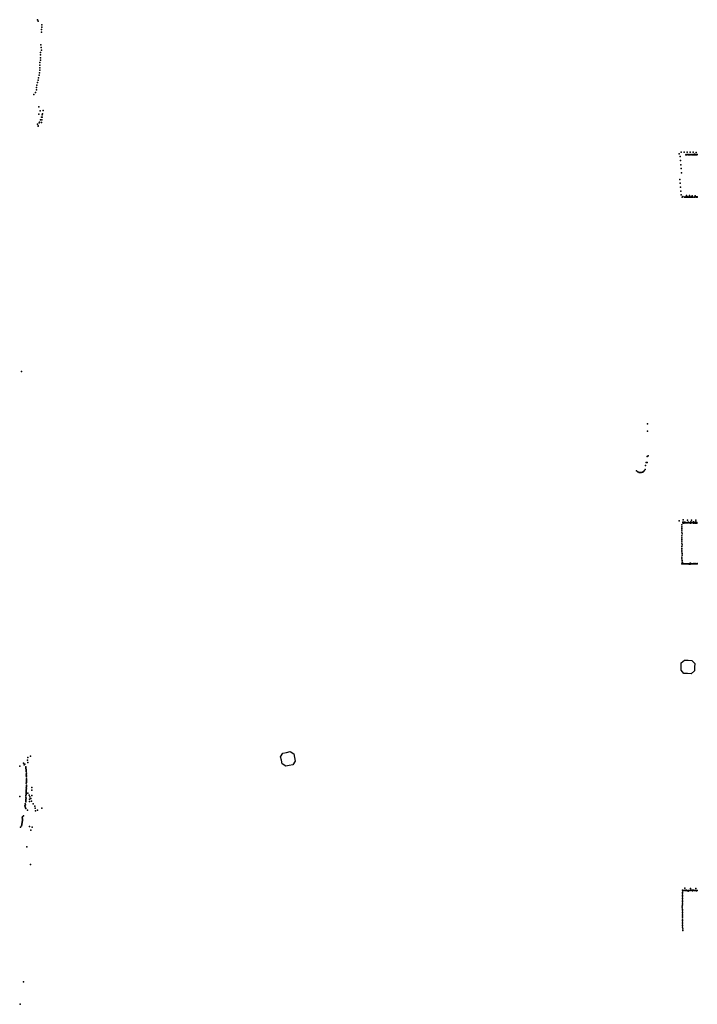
# Model space of a CAD drawing. Header units: millimetres. Extents: x -59317 to 38363, y -36677 to 72540.
# Tile 3 of 17: x -18441 to -3225, y -5236 to 16879. Entities that reach past the tile are written whole.
import ezdxf

# ---------------------------------------------------------------- set-up
doc = ezdxf.new("R2010")
doc.units = ezdxf.units.MM
doc.layers.add('P', color=9, linetype='Continuous')
doc.layers.add('PANOS', color=10, linetype='Continuous')

msp = doc.modelspace()

# ---------------------------------------------------------------- linework, layer by layer
at = {"layer": 'P'}
for p in [(-18041, 16879), (-18025, 16847), (-17955, 16601), (-17954, 16655), (-17944, 16763), (-17943, 16710), (-17971, 16144), (-17964, 16318), (-17961, 16258), (-17955, 16198), (-17972, 16086), (-17971, 16026), (-17971, 15968), (-17992, 15742), (-17990, 15915), (-17990, 15799), (-17986, 15856), (-18024, 15519), (-18016, 15575), (-18007, 15630), (-17996, 15685), (-18067, 15301), (-18060, 15356), (-18056, 15412), (-18041, 15466), (-18125, 15199), (-18085, 15247), (-18009, 14924), (-17979, 14832), (-17912, 14837), (-18008, 14755), (-17972, 14627), (-17948, 14693), (-17944, 14627), (-17938, 14686), (-17937, 14743), (-17928, 14764), (-18038, 14536), (-18027, 14486), (-18025, 14497), (-18002, 14565), (-17997, 14580), (-17953, 14567), (-3635, 13869), (-3609, 13804), (-3600, 13715), (-3585, 13900), (-3519, 13901), (-3482, 13844), (-3473, 13853), (-3463, 13842), (-3453, 13902), (-3442, 13854), (-3425, 13843), (-3412, 13852), (-3405, 13845), (-3387, 13901), (-3387, 13845), (-3382, 13851), (-3351, 13852), (-3348, 13844), (-3330, 13846), (-3321, 13904), (-3320, 13850), (-3310, 13845), (-3291, 13843), (-3289, 13856), (-3273, 13844), (-3259, 13853), (-3254, 13898), (-3253, 13844), (-3234, 13843), (-3229, 13852), (-3594, 13622), (-3586, 13534), (-3614, 13293), (-3582, 13440), (-3609, 13204), (-3604, 13116), (-3598, 13029), (-3590, 12945), (-3562, 12892), (-3549, 12911), (-3514, 12890), (-3511, 12895), (-3499, 12897), (-3494, 12894), (-3483, 12894), (-3477, 12895), (-3468, 12894), (-3467, 12932), (-3462, 12897), (-3449, 12895), (-3446, 12900), (-3442, 12895), (-3429, 12898), (-3421, 12896), (-3409, 12896), (-3403, 12929), (-3396, 12896), (-3381, 12896), (-3380, 12896), (-3373, 12897), (-3369, 12897), (-3355, 12895), (-3347, 12896), (-3340, 12924), (-3330, 12894), (-3326, 12895), (-3323, 12896), (-3298, 12895), (-3291, 12894), (-3280, 12896), (-3279, 12894), (-3278, 12892), (-3276, 12920), (-3264, 12897), (-3262, 12897), (-3248, 12898), (-3243, 12895), (-3232, 12897), (-3231, 12898), (-3230, 12893), (-18399, 8977), (-4342, 7801), (-4343, 7638), (-4327, 7082), (-4390, 6869), (-4377, 6932), (-4351, 6930), (-4350, 7066), (-4591, 6743), (-4560, 6722), (-4534, 6712), (-4508, 6709), (-4484, 6711), (-4459, 6714), (-4437, 6727), (-4417, 6749), (-4396, 6773), (-3634, 5625), (-3576, 5532), (-3553, 5576), (-3549, 5591), (-3544, 5574), (-3543, 5642), (-3528, 5590), (-3525, 5574), (-3507, 5590), (-3497, 5575), (-3486, 5588), (-3478, 5576), (-3450, 5576), (-3448, 5641), (-3443, 5589), (-3431, 5575), (-3422, 5591), (-3403, 5576), (-3379, 5589), (-3375, 5574), (-3371, 5602), (-3358, 5589), (-3357, 5575), (-3355, 5641), (-3338, 5588), (-3329, 5575), (-3312, 5603), (-3310, 5573), (-3296, 5586), (-3283, 5574), (-3274, 5589), (-3260, 5635), (-3255, 5602), (-3255, 5574), (-3253, 5589), (-3238, 5573), (-3232, 5588), (-3573, 5492), (-3572, 5410), (-3569, 5452), (-3569, 5371), (-3565, 5330), (-3574, 5285), (-3572, 5245), (-3572, 5165), (-3570, 5206), (-3569, 5125), (-3568, 5087), (-3574, 5044), (-3573, 5004), (-3571, 4926), (-3569, 4967), (-3568, 4889), (-3573, 4808), (-3570, 4770), (-3570, 4657), (-3567, 4732), (-3565, 4850), (-3565, 4695), (-3552, 4661), (-3548, 4665), (-3536, 4654), (-3535, 4663), (-3528, 4658), (-3520, 4657), (-3509, 4657), (-3503, 4658), (-3487, 4656), (-3486, 4655), (-3484, 4658), (-3479, 4655), (-3469, 4656), (-3455, 4655), (-3446, 4661), (-3436, 4660), (-3431, 4655), (-3424, 4661), (-3419, 4658), (-3406, 4653), (-3402, 4662), (-3402, 4659), (-3385, 4660), (-3382, 4653), (-3378, 4656), (-3376, 4671), (-3369, 4660), (-3358, 4660), (-3358, 4654), (-3336, 4661), (-3336, 4658), (-3335, 4656), (-3319, 4660), (-3316, 4661), (-3311, 4656), (-3301, 4668), (-3294, 4659), (-3286, 4658), (-3286, 4656), (-3274, 4662), (-3269, 4659), (-3262, 4655), (-3251, 4657), (-3238, 4657), (-3235, 4657), (-3230, 4664), (-3229, 4657), (-18266, 250), (-18262, 304), (-18201, 336), (-18441, 115), (-18357, 180), (-18341, 139), (-18323, 160), (-18306, 98), (-18302, 78), (-18301, 58), (-18297, 37), (-18294, 16), (-18259, 198), (-18296, -4), (-18293, -66), (-18292, -107), (-18290, -45), (-18290, -86), (-18290, -127), (-18290, -210), (-18289, -169), (-18289, -189), (-18294, -417), (-18293, -272), (-18293, -376), (-18293, -438), (-18291, -230), (-18291, -313), (-18291, -334), (-18290, -251), (-18290, -396), (-18289, -355), (-18167, -364), (-18167, -427), (-18441, -566), (-18302, -543), (-18300, -586), (-18300, -628), (-18300, -648), (-18299, -480), (-18298, -606), (-18296, -459), (-18292, -501), (-18292, -522), (-18256, -493), (-18226, -541), (-18222, -627), (-18216, -574), (-18193, -610), (-18165, -548), (-18324, -780), (-18320, -801), (-18317, -736), (-18314, -821), (-18311, -756), (-18306, -691), (-18302, -670), (-18302, -840), (-18263, -872), (-18224, -681), (-18174, -670), (-18135, -731), (-18098, -782), (-18091, -834), (-18043, -872), (-17942, -832), (-18382, -1049), (-18381, -1092), (-18379, -1070), (-18375, -1025), (-18354, -1000), (-18088, -887), (-18420, -1257), (-18403, -1231), (-18393, -1205), (-18391, -1183), (-18387, -1160), (-18383, -1137), (-18380, -1115), (-18221, -1244), (-18194, -1322), (-18162, -1256), (-18281, -1701), (-18201, -2094), (-3504, -2629), (-3381, -2632), (-3258, -2632), (-3561, -2858), (-3560, -2674), (-3560, -2789), (-3560, -2823), (-3557, -2755), (-3556, -2721), (-3552, -2689), (-3542, -2677), (-3540, -2681), (-3524, -2680), (-3522, -2680), (-3496, -2676), (-3487, -2678), (-3470, -2680), (-3468, -2676), (-3452, -2680), (-3450, -2677), (-3427, -2695), (-3422, -2678), (-3417, -2680), (-3404, -2678), (-3400, -2680), (-3395, -2677), (-3382, -2678), (-3367, -2675), (-3349, -2675), (-3347, -2679), (-3336, -2691), (-3330, -2680), (-3322, -2676), (-3313, -2676), (-3295, -2678), (-3295, -2682), (-3277, -2679), (-3268, -2678), (-3260, -2680), (-3249, -2677), (-3241, -2686), (-3225, -2681), (-3563, -3032), (-3562, -3068), (-3559, -2999), (-3556, -2895), (-3556, -2965), (-3554, -2930), (-3560, -3282), (-3559, -3140), (-3559, -3211), (-3559, -3247), (-3557, -3106), (-3557, -3176), (-3558, -3501), (-3557, -3356), (-3557, -3429), (-3556, -3465), (-3555, -3321), (-3554, -3393), (-3549, -3541), (-3549, -3578), (-18356, -4731), (-18427, -5236)]:
    msp.add_point(p, dxfattribs=at)
at = {"layer": 'PANOS'}
for points in [[(-3587, 2349), (-3584, 2432), (-3514, 2496), (-3431, 2493), (-3349, 2489), (-3284, 2420), (-3287, 2337), (-3291, 2254), (-3360, 2190), (-3443, 2193), (-3526, 2196), (-3590, 2266), (-3587, 2349)], [(-12271, 306), (-12254, 225), (-12306, 145), (-12387, 128), (-12468, 111), (-12548, 163), (-12564, 244), (-12582, 326), (-12530, 405), (-12448, 422), (-12367, 439), (-12288, 387), (-12271, 306)]]:
    msp.add_lwpolyline(points, dxfattribs=at)

doc.saveas('drawing.dxf')
